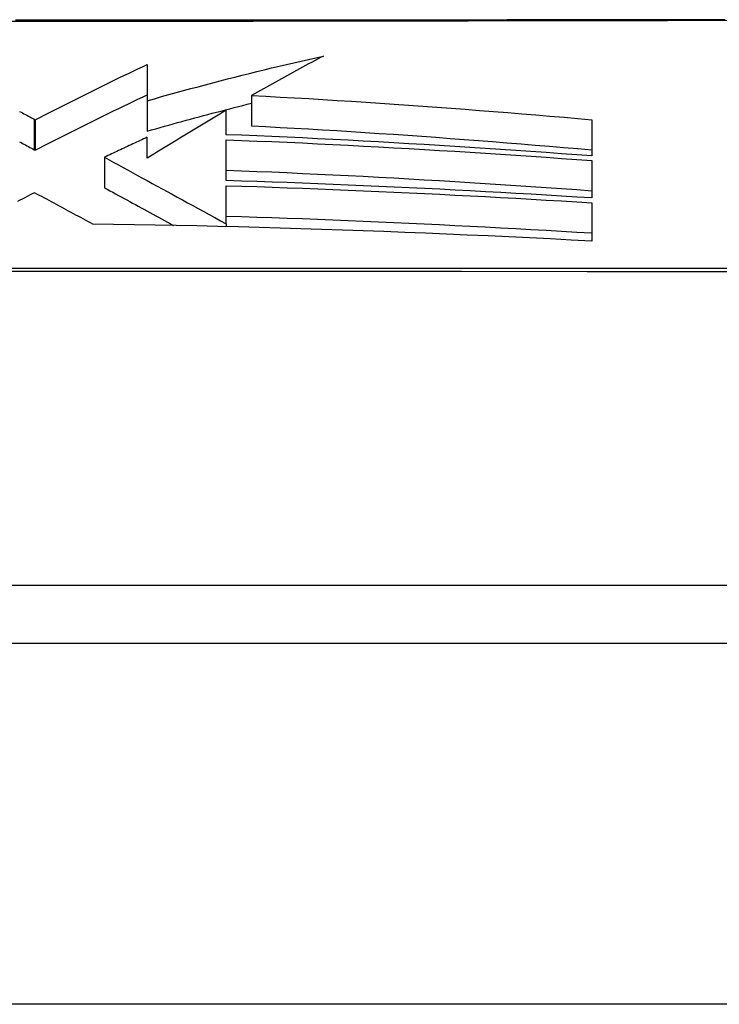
# Model space of a CAD drawing. Header units: inches. Extents: x 11 to 342, y 26 to 169.
# Tile 101 of 218: x 11.963 to 12.154, y 169.082 to 169.351. Entities that reach past the tile are written whole.
import ezdxf

# ---------------------------------------------------------------- set-up
doc = ezdxf.new("R2010")
doc.units = ezdxf.units.IN
doc.header["$MEASUREMENT"] = 0
doc.layers.add('Visible Edges(ANSI)', color=7, linetype='Continuous', lineweight=25)
doc.layers.add('Visible Tangent Edges(ANSI)', color=7, linetype='Continuous', lineweight=25)

msp = doc.modelspace()

# ---------------------------------------------------------------- linework, layer by layer
at = {"layer": 'Visible Edges(ANSI)'}
for p, q in [((11.99772, 169.33911), (11.99771, 169.32917)), ((12.02635, 169.33059), (12.02635, 169.32227)), ((11.99771, 169.32917), (11.99771, 169.32084)), ((12.01941, 169.31985), (12.01941, 169.32655)), ((11.9668, 169.32408), (11.96704, 169.32395)), ((11.96704, 169.32395), (11.96704, 169.31561)), ((12.11957, 169.32397), (12.11957, 169.31404)), ((11.99772, 169.31342), (11.99772, 169.31916)), ((12.01941, 169.3073), (12.01941, 169.31846)), ((11.9668, 169.31574), (11.96704, 169.31561)), ((11.986, 169.31367), (11.986, 169.30533)), ((12.11957, 169.31277), (12.11957, 169.30252)), ((12.01941, 169.29544), (12.01941, 169.30589)), ((12.11957, 169.30121), (12.11957, 169.29071)), ((12.01941, 169.29544), (12.01941, 169.29544)), ((12.01941, 169.29544), (12.01941, 169.29466)), ((12.3731, 169.1963), (11.51572, 169.1963)), ((10.61941, 169.18055), (82.22441, 169.18055))]:
    msp.add_line(p, q, dxfattribs=at)
at = {"layer": 'Visible Edges(ANSI)', "flags": 128}
for points in [[(12.1561, 169.35138), (12.14189, 169.35136), (12.12719, 169.35134), (12.112, 169.35133), (12.09637, 169.35131), (12.08034, 169.35129), (12.06399, 169.35128), (12.04736, 169.35126), (12.03053, 169.35125), (12.01355, 169.35124), (11.99641, 169.35123), (11.97909, 169.35123), (11.96165, 169.35122)], [(11.99771, 169.32917), (11.9997, 169.32973), (12.0017, 169.33029), (12.00369, 169.33085), (12.00569, 169.3314), (12.00769, 169.33194), (12.00969, 169.33248), (12.01169, 169.33302), (12.0137, 169.33356), (12.01571, 169.33409), (12.01772, 169.33461), (12.01973, 169.33513), (12.02174, 169.33565), (12.02376, 169.33616), (12.02577, 169.33666), (12.02779, 169.33716), (12.02981, 169.33766), (12.03183, 169.33815), (12.03385, 169.33863), (12.03587, 169.33911), (12.0379, 169.33958), (12.03992, 169.34005), (12.04195, 169.34051), (12.04398, 169.34096), (12.04601, 169.34141)], [(12.04601, 169.34141), (12.04518, 169.34098), (12.04436, 169.34055), (12.04354, 169.34011), (12.04272, 169.33968), (12.0419, 169.33924), (12.04108, 169.33879), (12.04025, 169.33835), (12.03943, 169.33791), (12.03861, 169.33746), (12.03779, 169.33701), (12.03697, 169.33656), (12.03615, 169.33611), (12.03533, 169.33566), (12.03451, 169.3352), (12.03369, 169.33475), (12.03287, 169.33429), (12.03205, 169.33383), (12.03124, 169.33337), (12.03042, 169.33291), (12.02961, 169.33245), (12.02879, 169.33198), (12.02798, 169.33152), (12.02716, 169.33105), (12.02635, 169.33059)], [(11.96704, 169.32395), (11.96829, 169.32459), (11.96954, 169.32523), (11.9708, 169.32587), (11.97206, 169.3265), (11.97333, 169.32714), (11.9746, 169.32778), (11.97587, 169.32842), (11.97715, 169.32907), (11.97843, 169.32971), (11.97971, 169.33034), (11.98099, 169.33098), (11.98228, 169.33162), (11.98357, 169.33226), (11.98485, 169.33289), (11.98614, 169.33353), (11.98743, 169.33416), (11.98872, 169.33479), (11.99001, 169.33541), (11.9913, 169.33604), (11.99259, 169.33666), (11.99388, 169.33728), (11.99516, 169.33789), (11.99644, 169.3385), (11.99772, 169.33911)], [(11.96704, 169.31561), (11.96829, 169.31625), (11.96954, 169.31689), (11.9708, 169.31752), (11.97206, 169.31816), (11.97333, 169.3188), (11.9746, 169.31944), (11.97587, 169.32008), (11.97715, 169.32073), (11.97842, 169.32137), (11.97971, 169.32201), (11.98099, 169.32264), (11.98227, 169.32328), (11.98356, 169.32392), (11.98485, 169.32455), (11.98614, 169.32519), (11.98743, 169.32582), (11.98872, 169.32645), (11.99001, 169.32708), (11.99129, 169.3277), (11.99258, 169.32832), (11.99387, 169.32894), (11.99515, 169.32956), (11.99643, 169.33017), (11.99771, 169.33078)], [(12.02635, 169.33059), (12.03026, 169.33039), (12.03417, 169.33018), (12.03807, 169.32996), (12.04198, 169.32974), (12.04589, 169.3295), (12.0498, 169.32927), (12.05371, 169.32902), (12.05761, 169.32877), (12.06152, 169.32851), (12.06542, 169.32824), (12.06932, 169.32797), (12.07322, 169.32769), (12.07711, 169.32741), (12.081, 169.32712), (12.08488, 169.32682), (12.08876, 169.32652), (12.09264, 169.32622), (12.09651, 169.32591), (12.10037, 169.32559), (12.10423, 169.32528), (12.10807, 169.32496), (12.11192, 169.32463), (12.11575, 169.3243), (12.11957, 169.32397)], [(11.99771, 169.32084), (11.9989, 169.32118), (12.00008, 169.32151), (12.00127, 169.32184), (12.00246, 169.32217), (12.00364, 169.3225), (12.00483, 169.32283), (12.00602, 169.32316), (12.00721, 169.32349), (12.0084, 169.32381), (12.00959, 169.32413), (12.01079, 169.32446), (12.01198, 169.32478), (12.01317, 169.32509), (12.01437, 169.32541), (12.01557, 169.32573), (12.01676, 169.32604), (12.01796, 169.32635), (12.01916, 169.32667), (12.02035, 169.32698), (12.02155, 169.32728), (12.02275, 169.32759), (12.02395, 169.32789), (12.02515, 169.3282), (12.02635, 169.3285)], [(11.96277, 169.32626), (11.96318, 169.32604), (11.96358, 169.32582), (11.96398, 169.3256), (11.96439, 169.32539), (11.96479, 169.32517), (11.96519, 169.32495), (11.9656, 169.32473), (11.966, 169.32452), (11.9664, 169.3243), (11.9668, 169.32408)], [(12.01941, 169.32655), (12.0185, 169.32601), (12.0176, 169.32548), (12.01669, 169.32494), (12.01579, 169.3244), (12.01488, 169.32386), (12.01397, 169.32332), (12.01307, 169.32278), (12.01216, 169.32223), (12.01125, 169.32169), (12.01034, 169.32114), (12.00944, 169.32059), (12.00853, 169.32005), (12.00762, 169.3195), (12.00672, 169.31894), (12.00581, 169.31839), (12.00491, 169.31784), (12.00401, 169.31729), (12.00311, 169.31674), (12.0022, 169.31618), (12.00131, 169.31563), (12.00041, 169.31508), (11.99951, 169.31452), (11.99862, 169.31397), (11.99772, 169.31342)], [(12.02635, 169.32227), (12.03025, 169.32207), (12.03414, 169.32187), (12.03803, 169.32166), (12.04191, 169.32144), (12.0458, 169.32121), (12.04968, 169.32097), (12.05357, 169.32073), (12.05745, 169.32048), (12.06133, 169.32023), (12.06521, 169.31997), (12.0691, 169.3197), (12.07297, 169.31942), (12.07685, 169.31914), (12.08073, 169.31886), (12.08461, 169.31857), (12.08849, 169.31827), (12.09237, 169.31797), (12.09625, 169.31766), (12.10014, 169.31735), (12.10402, 169.31703), (12.10791, 169.31671), (12.1118, 169.31639), (12.11569, 169.31606), (12.11957, 169.31572)], [(11.99772, 169.31916), (11.99723, 169.31893), (11.99675, 169.3187), (11.99626, 169.31848), (11.99577, 169.31825), (11.99528, 169.31802), (11.99479, 169.3178), (11.9943, 169.31757), (11.99381, 169.31734), (11.99332, 169.31711), (11.99283, 169.31688), (11.99234, 169.31666), (11.99185, 169.31643), (11.99137, 169.3162), (11.99088, 169.31597), (11.99039, 169.31574), (11.9899, 169.31551), (11.98941, 169.31528), (11.98892, 169.31505), (11.98843, 169.31482), (11.98795, 169.31459), (11.98746, 169.31436), (11.98697, 169.31413), (11.98648, 169.3139), (11.986, 169.31367)], [(12.11957, 169.31404), (12.1154, 169.31434), (12.11122, 169.31465), (12.10705, 169.31495), (12.10287, 169.31524), (12.09869, 169.31553), (12.09451, 169.31582), (12.09033, 169.3161), (12.08615, 169.31637), (12.08197, 169.31664), (12.07779, 169.3169), (12.07361, 169.31715), (12.06943, 169.3174), (12.06526, 169.31765), (12.06109, 169.31788), (12.05692, 169.31811), (12.05275, 169.31833), (12.04858, 169.31855), (12.04441, 169.31876), (12.04025, 169.31896), (12.03608, 169.31915), (12.03192, 169.31934), (12.02775, 169.31952), (12.02358, 169.31969), (12.01941, 169.31985)], [(11.96277, 169.31791), (11.96318, 169.3177), (11.96358, 169.31748), (11.96398, 169.31726), (11.96439, 169.31704), (11.96479, 169.31683), (11.96519, 169.31661), (11.9656, 169.31639), (11.966, 169.31618), (11.9664, 169.31596), (11.9668, 169.31574)], [(12.01941, 169.31846), (12.02358, 169.3183), (12.02775, 169.31813), (12.03192, 169.31796), (12.03608, 169.31778), (12.04025, 169.31759), (12.04443, 169.31739), (12.0486, 169.31719), (12.05277, 169.31698), (12.05695, 169.31676), (12.06113, 169.31653), (12.06531, 169.3163), (12.06949, 169.31607), (12.07367, 169.31582), (12.07784, 169.31557), (12.08202, 169.31532), (12.0862, 169.31505), (12.09038, 169.31479), (12.09456, 169.31451), (12.09873, 169.31424), (12.1029, 169.31395), (12.10707, 169.31366), (12.11124, 169.31337), (12.11541, 169.31307), (12.11957, 169.31277)], [(11.986, 169.31367), (11.98729, 169.31297), (11.98858, 169.31227), (11.98987, 169.31156), (11.99117, 169.31085), (11.99248, 169.31014), (11.99378, 169.30943), (11.9951, 169.30871), (11.99642, 169.30799), (11.99775, 169.30727), (11.99909, 169.30653), (12.00044, 169.3058), (12.0018, 169.30505), (12.00318, 169.3043), (12.00457, 169.30355), (12.00597, 169.30278), (12.00739, 169.30201), (12.00882, 169.30122), (12.01027, 169.30043), (12.01174, 169.29963), (12.01323, 169.29881), (12.01474, 169.29799), (12.01628, 169.29715), (12.01783, 169.2963), (12.01941, 169.29544)], [(12.01941, 169.31013), (12.02358, 169.30998), (12.02775, 169.30981), (12.03192, 169.30964), (12.03608, 169.30946), (12.04025, 169.30927), (12.04442, 169.30908), (12.04858, 169.30888), (12.05275, 169.30867), (12.05692, 169.30845), (12.06109, 169.30823), (12.06527, 169.308), (12.06944, 169.30777), (12.07362, 169.30753), (12.0778, 169.30728), (12.08197, 169.30703), (12.08615, 169.30677), (12.09033, 169.3065), (12.09451, 169.30623), (12.09869, 169.30596), (12.10287, 169.30568), (12.10705, 169.30539), (12.11123, 169.3051), (12.1154, 169.30481), (12.11957, 169.30451)], [(12.11957, 169.30252), (12.11541, 169.30277), (12.11124, 169.30303), (12.10708, 169.30328), (12.10291, 169.30352), (12.09874, 169.30376), (12.09457, 169.30399), (12.0904, 169.30423), (12.08623, 169.30445), (12.08206, 169.30467), (12.07789, 169.30489), (12.07371, 169.3051), (12.06954, 169.3053), (12.06536, 169.3055), (12.06119, 169.30569), (12.05701, 169.30588), (12.05283, 169.30606), (12.04865, 169.30624), (12.04447, 169.30641), (12.04029, 169.30657), (12.03612, 169.30673), (12.03194, 169.30688), (12.02776, 169.30703), (12.02358, 169.30717), (12.01941, 169.3073)], [(12.01941, 169.30589), (12.02358, 169.30576), (12.02775, 169.30562), (12.03193, 169.30548), (12.0361, 169.30533), (12.04027, 169.30518), (12.04445, 169.30502), (12.04863, 169.30485), (12.0528, 169.30468), (12.05698, 169.3045), (12.06116, 169.30432), (12.06534, 169.30413), (12.06951, 169.30394), (12.07369, 169.30373), (12.07786, 169.30353), (12.08204, 169.30332), (12.08621, 169.3031), (12.09039, 169.30288), (12.09456, 169.30266), (12.09873, 169.30243), (12.1029, 169.30219), (12.10707, 169.30195), (12.11124, 169.30171), (12.11541, 169.30146), (12.11957, 169.30121)], [(11.96688, 169.30395), (11.96621, 169.30361), (11.96553, 169.30326), (11.96486, 169.30292), (11.96419, 169.30257), (11.96352, 169.30222), (11.96285, 169.30188), (11.96218, 169.30153)], [(11.98283, 169.29536), (11.98217, 169.29572), (11.98151, 169.29607), (11.98086, 169.29643), (11.9802, 169.29678), (11.97954, 169.29714), (11.97887, 169.2975), (11.97821, 169.29785), (11.97755, 169.29821), (11.97688, 169.29857), (11.97622, 169.29893), (11.97555, 169.29929), (11.97488, 169.29965), (11.97422, 169.30001), (11.97355, 169.30037), (11.97288, 169.30072), (11.97221, 169.30108), (11.97155, 169.30144), (11.97088, 169.3018), (11.97021, 169.30216), (11.96954, 169.30252), (11.96888, 169.30288), (11.96821, 169.30324), (11.96754, 169.3036), (11.96688, 169.30395)], [(11.986, 169.30533), (11.98676, 169.30492), (11.98753, 169.3045), (11.9883, 169.30408), (11.98907, 169.30366), (11.98984, 169.30324), (11.99062, 169.30282), (11.99139, 169.3024), (11.99217, 169.30198), (11.99294, 169.30155), (11.99372, 169.30113), (11.9945, 169.3007), (11.99529, 169.30027), (11.99607, 169.29984), (11.99686, 169.29941), (11.99766, 169.29898), (11.99845, 169.29855), (11.99925, 169.29811), (12.00006, 169.29767), (12.00086, 169.29723), (12.00168, 169.29679), (12.00249, 169.29634), (12.00331, 169.2959), (12.00414, 169.29545), (12.00497, 169.29499)], [(12.01941, 169.29756), (12.02358, 169.29743), (12.02775, 169.2973), (12.03192, 169.29716), (12.03609, 169.29701), (12.04026, 169.29686), (12.04442, 169.2967), (12.04859, 169.29654), (12.05276, 169.29637), (12.05693, 169.29619), (12.0611, 169.29601), (12.06528, 169.29582), (12.06945, 169.29563), (12.07363, 169.29543), (12.07781, 169.29523), (12.08199, 169.29502), (12.08616, 169.29481), (12.09034, 169.29459), (12.09452, 169.29436), (12.0987, 169.29414), (12.10287, 169.2939), (12.10705, 169.29367), (12.11122, 169.29342), (12.1154, 169.29318), (12.11957, 169.29293)], [(12.11957, 169.29071), (12.11388, 169.291), (12.10819, 169.29129), (12.10249, 169.29157), (12.0968, 169.29184), (12.0911, 169.2921), (12.0854, 169.29236), (12.0797, 169.29261), (12.074, 169.29284), (12.0683, 169.29307), (12.0626, 169.2933), (12.0569, 169.29351), (12.0512, 169.29371), (12.0455, 169.2939), (12.03981, 169.29409), (12.03412, 169.29426), (12.02843, 169.29443), (12.02273, 169.29458), (12.01704, 169.29472), (12.01135, 169.29486), (12.00565, 169.29498), (11.99995, 169.29509), (11.99424, 169.29519), (11.98853, 169.29528), (11.98283, 169.29536)]]:
    msp.add_lwpolyline(points, dxfattribs=at)
at = {"layer": 'Visible Tangent Edges(ANSI)'}
for p, q in [((11.9668, 169.32408), (11.9668, 169.31574)), ((12.01941, 169.29544), (12.01941, 169.29466)), ((82.22441, 169.08155), (10.61941, 169.08155))]:
    msp.add_line(p, q, dxfattribs=at)
at = {"layer": 'Visible Tangent Edges(ANSI)', "flags": 128}
for points in [[(11.74866, 169.35118), (11.76626, 169.35115), (11.78449, 169.35112), (11.80327, 169.35108), (11.82256, 169.35105), (11.84227, 169.35102), (11.86229, 169.351), (11.88257, 169.35098), (11.90306, 169.35096), (11.9237, 169.35095), (11.94444, 169.35095), (11.96521, 169.35095), (11.98591, 169.35096), (12.00643, 169.35098), (12.02673, 169.351), (12.04675, 169.35102), (12.06641, 169.35105), (12.08566, 169.35108), (12.10444, 169.35112), (12.12267, 169.35115), (12.14025, 169.35118), (12.15713, 169.35122), (12.17329, 169.35125)], [(11.73712, 169.2824), (11.77164, 169.28242), (11.80627, 169.28243), (11.84099, 169.28244), (11.87573, 169.28245), (11.91047, 169.28246), (11.9452, 169.28246), (11.97991, 169.28246), (12.01461, 169.28245), (12.04928, 169.28244), (12.08385, 169.28243), (12.11831, 169.28241), (12.1526, 169.2824), (12.18673, 169.28238), (12.22067, 169.28236), (12.25439, 169.28233), (12.28787, 169.28231), (12.32108, 169.28228), (12.354, 169.28226)], [(12.35275, 169.28324), (12.31996, 169.28324), (12.28687, 169.28324), (12.25351, 169.28324), (12.21991, 169.28323), (12.18607, 169.28323), (12.15205, 169.28322), (12.11786, 169.28322), (12.0835, 169.28322), (12.04901, 169.28321), (12.01444, 169.28321), (11.97982, 169.28321), (11.9452, 169.28321), (11.91056, 169.28321), (11.87591, 169.28321), (11.84125, 169.28321), (11.80663, 169.28322), (11.77209, 169.28322), (11.73767, 169.28322)]]:
    msp.add_lwpolyline(points, dxfattribs=at)

doc.saveas('drawing.dxf')
